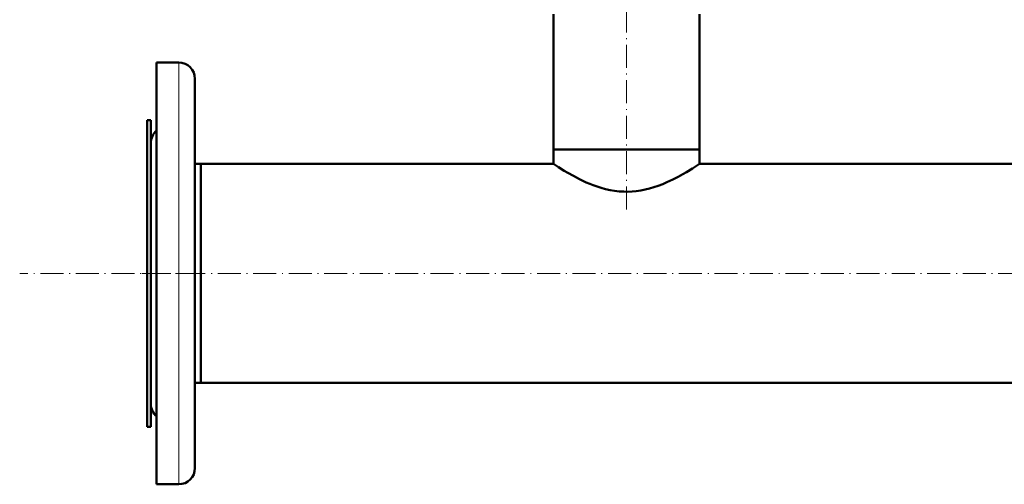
# Model space of a CAD drawing. Extents: x -1976 to 2357, y -1844 to 653.
# Tile 11 of 56: x -420 to 94, y -1844 to -1601. Entities that reach past the tile are written whole.
import ezdxf

# ---------------------------------------------------------------- set-up
doc = ezdxf.new("R2010")
doc.units = 0
doc.linetypes.add('DASHDOT', pattern=[18.5, 12, -3, 0.5, -3])

msp = doc.modelspace()

# ---------------------------------------------------------------- linework, layer by layer
at = {"color": 7, "linetype": 'DASHDOT', "lineweight": 18}
for p, q in [((-103.43, -1700.2), (-103.43, -1588.94)), ((712.97, -1733.47), (-419.83, -1733.47)), ((-325.93, -1733.47), (-355.94, -1733.47))]:
    msp.add_line(p, q, dxfattribs=at)
at = {"color": 7, "lineweight": 50}
for p, q in [((-141.48, -1668.82), (-141.48, -1598.21)), ((-65.38, -1668.82), (-65.38, -1598.21)), ((-336.93, -1623.44), (-348.43, -1623.44)), ((-348.43, -1623.44), (-348.43, -1843.51)), ((-328.43, -1631.94), (-328.43, -1835.01)), ((-353.43, -1653.47), (-353.43, -1695.12)), ((-351.43, -1653.47), (-353.43, -1653.47)), ((-351.43, -1653.47), (-351.43, -1695.12)), ((-351.43, -1665.44), (-351.43, -1801.51)), ((-103.43, -1668.82), (-141.48, -1668.82)), ((-65.38, -1668.82), (-141.48, -1668.82)), ((-141.48, -1676.32), (-141.48, -1668.82)), ((-65.38, -1668.82), (-103.43, -1668.82)), ((-65.38, -1676.32), (-65.38, -1668.82)), ((-325.43, -1676.32), (-328.43, -1676.32)), ((-325.43, -1676.32), (-325.43, -1706.07)), ((-141.48, -1676.32), (-325.43, -1676.32)), ((-325.43, -1676.32), (-325.43, -1790.62)), ((133.12, -1676.32), (-65.38, -1676.32)), ((-353.43, -1695.12), (-353.43, -1813.47)), ((-351.43, -1695.12), (-351.43, -1813.47)), ((-325.43, -1706.07), (-325.43, -1790.62)), ((-325.43, -1790.62), (-328.43, -1790.62)), ((618.57, -1790.62), (-325.43, -1790.62)), ((-351.43, -1813.47), (-353.43, -1813.47)), ((-348.43, -1843.51), (-336.93, -1843.51))]:
    msp.add_line(p, q, dxfattribs=at)
at = {"color": 7, "lineweight": 18}
msp.add_line((-336.93, -1623.44), (-336.93, -1843.51), dxfattribs=at)
at = {"color": 7, "lineweight": 50}
msp.add_lwpolyline([(-65.38, -1676.32), (-69.04, -1678.69), (-72.18, -1680.6), (-74, -1681.66), (-76.49, -1683.03), (-79.17, -1684.41), (-80.72, -1685.16), (-82.31, -1685.88), (-84.51, -1686.82), (-86.79, -1687.7), (-89.15, -1688.5), (-91.36, -1689.15), (-93.63, -1689.72), (-95.94, -1690.18), (-98.29, -1690.52), (-100.44, -1690.73), (-102.61, -1690.82), (-104.78, -1690.81), (-107.21, -1690.66), (-109.62, -1690.38), (-111.99, -1689.98), (-114.32, -1689.46), (-116.52, -1688.87), (-118.66, -1688.19), (-120.75, -1687.45), (-122.58, -1686.73), (-124.36, -1685.97), (-126.17, -1685.15), (-127.91, -1684.31), (-131.11, -1682.64), (-134.06, -1680.97), (-135.83, -1679.92), (-138.78, -1678.08), (-141.48, -1676.32)], dxfattribs=at)
for centre, start, end in [((-336.93, -1631.94), 0, 90), ((-342.93, -1665.44), 130.3202, 180), ((-342.93, -1801.51), 180, 229.6798), ((-336.93, -1835.01), 270, 0)]:
    msp.add_arc(centre, 8.5, start, end, dxfattribs=at)

doc.saveas('drawing.dxf')
